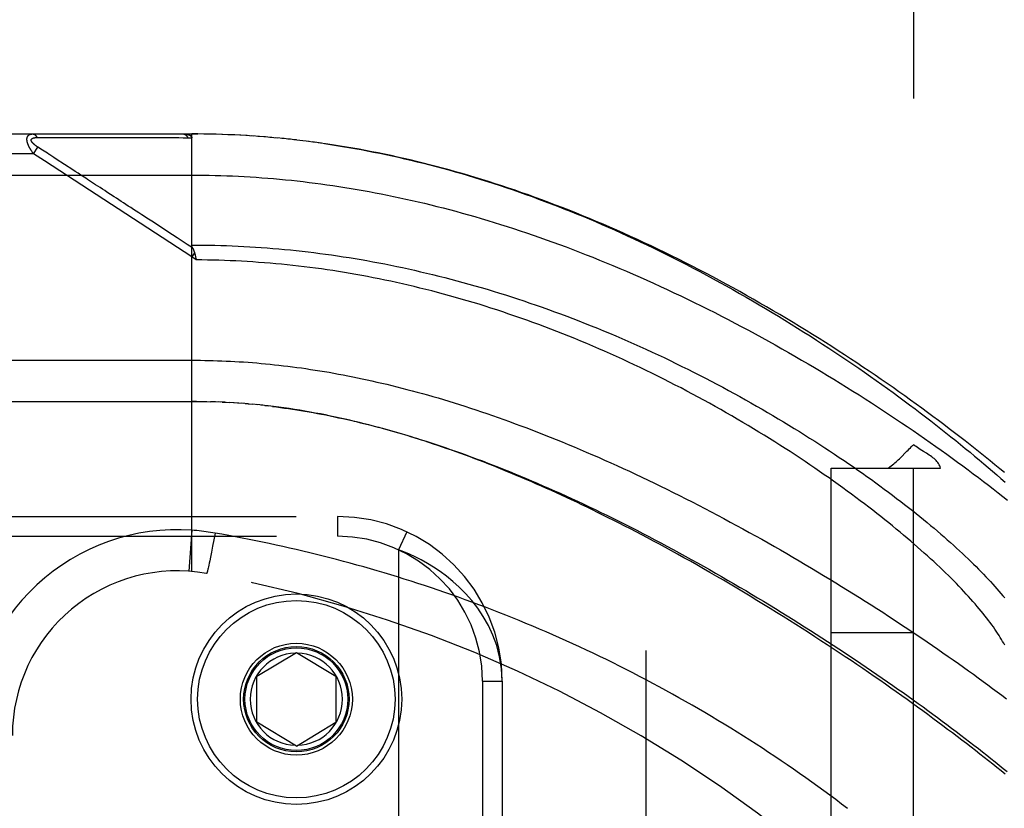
# Model space of a CAD drawing. Header units: inches. Extents: x 0 to 193, y 0 to 125.
# Tile 146 of 256: x 29.66 to 31.15, y 86.62 to 87.82. Entities that reach past the tile are written whole.
import ezdxf

# ---------------------------------------------------------------- set-up
doc = ezdxf.new("R2010")
doc.units = ezdxf.units.IN
doc.header["$LTSCALE"] = 10.635988
doc.header["$MEASUREMENT"] = 0
doc.linetypes.add('HIDDEN', pattern=[0.2, 0.1, -0.1])
for name, color, linetype in [('DEFAULT_2', 8, 'HIDDEN'), ('LEFTHAND_DOOR_ASSEMBLY', 7, 'CONTINUOUS'), ('SUBPANEL', 7, 'CONTINUOUS')]:
    doc.layers.add(name, color=color, linetype=linetype)

msp = doc.modelspace()

# ---------------------------------------------------------------- linework, layer by layer
at = {"layer": 'DEFAULT_2', "color": 8, "linetype": 'HIDDEN'}
msp.add_line((30.6084, 32.6137), (30.6084, 89.7177), dxfattribs=at)
at = {"layer": 'LEFTHAND_DOOR_ASSEMBLY', "color": 8, "linetype": 'HIDDEN'}
for p, q in [((29.0449, 87.6419), (29.9186, 87.6419)), ((29.6837, 87.6364), (29.6885, 87.6364)), ((29.6885, 87.6364), (29.6943, 87.6364)), ((29.6943, 87.6364), (29.7263, 87.6363)), ((29.7263, 87.6363), (29.7315, 87.6363)), ((29.7315, 87.6363), (29.7651, 87.6363)), ((29.7651, 87.6363), (29.7703, 87.6363)), ((29.7703, 87.6363), (29.7757, 87.6363)), ((29.9186, 86.9772), (29.9186, 87.6419)), ((29.9279, 87.6419), (29.9186, 87.6419)), ((29.9186, 87.6419), (29.9277, 87.6419)), ((29.9372, 87.6418), (29.9277, 87.6419)), ((29.9465, 87.6416), (29.9368, 87.6418)), ((29.9559, 87.6414), (29.9459, 87.6416)), ((29.9652, 87.6411), (29.955, 87.6414)), ((29.9745, 87.6408), (29.9641, 87.6412)), ((29.9839, 87.6404), (29.9732, 87.6408)), ((29.9932, 87.6399), (29.9823, 87.6404)), ((30.0026, 87.6394), (29.9914, 87.64)), ((30.0119, 87.6388), (30.0005, 87.6395)), ((30.0213, 87.6381), (30.0096, 87.6389)), ((30.0307, 87.6374), (30.0187, 87.6383)), ((30.0401, 87.6366), (30.0279, 87.6376)), ((30.0494, 87.6357), (30.037, 87.6368)), ((30.0589, 87.6348), (30.0462, 87.636)), ((30.0683, 87.6338), (30.0553, 87.6351)), ((30.0777, 87.6328), (30.0645, 87.6342)), ((30.0871, 87.6316), (30.0737, 87.6332)), ((30.0966, 87.6305), (30.0829, 87.6321)), ((30.1061, 87.6292), (30.0921, 87.631)), ((30.1156, 87.6279), (30.1014, 87.6298)), ((29.6783, 87.6119), (29.6849, 87.6219)), ((29.6922, 87.6172), (29.6849, 87.6219)), ((29.6946, 87.6156), (29.6922, 87.6172)), ((29.697, 87.6141), (29.6946, 87.6156)), ((29.6783, 87.6119), (29.0149, 87.6119)), ((29.695, 87.601), (29.6783, 87.6119)), ((29.7517, 87.564), (29.695, 87.601)), ((29.6994, 87.6125), (29.697, 87.6141)), ((29.7092, 87.6061), (29.7045, 87.6092)), ((29.7128, 87.6038), (29.7092, 87.6061)), ((29.738, 87.5874), (29.7128, 87.6038)), ((29.7418, 87.5849), (29.738, 87.5874)), ((29.0149, 87.5794), (29.9186, 87.5794)), ((29.9186, 87.4552), (29.7517, 87.564)), ((29.9227, 87.4615), (29.9186, 87.4552)), ((29.9255, 87.4506), (29.9186, 87.4552)), ((29.9239, 87.4574), (29.9242, 87.4562)), ((29.9242, 87.4562), (29.9245, 87.455)), ((29.9245, 87.455), (29.9248, 87.4537)), ((29.9257, 87.2356), (29.9186, 87.2357)), ((29.9257, 87.2356), (29.9359, 87.2355)), ((29.9329, 87.2355), (29.9417, 87.2354)), ((29.9401, 87.2354), (29.9474, 87.2352)), ((29.9545, 87.235), (29.9473, 87.2352)), ((29.9617, 87.2347), (29.9532, 87.235)), ((29.9688, 87.2344), (29.959, 87.2348)), ((29.9648, 87.2346), (29.9706, 87.2343)), ((29.9688, 87.2344), (29.9764, 87.2339)), ((29.9829, 87.2335), (29.9758, 87.234)), ((29.9899, 87.2331), (29.9822, 87.2336)), ((29.9969, 87.2325), (29.988, 87.2332)), ((30.0041, 87.2319), (29.9939, 87.2328)), ((29.9998, 87.2323), (30.0056, 87.2318)), ((30.0041, 87.2319), (30.0115, 87.2313)), ((30.0189, 87.2305), (30.0114, 87.2313)), ((30.0266, 87.2297), (30.0175, 87.2307)), ((30.0294, 87.2294), (30.0354, 87.2287)), ((29.0136, 87.0607), (30.1399, 87.0607)), ((30.1399, 87.0607), (30.1399, 87.0307)), ((29.9186, 87.0399), (29.9142, 86.9775)), ((29.9539, 87.0356), (29.9521, 87.0255)), ((30.245, 87.0375), (30.2324, 87.0103)), ((28.9836, 87.0307), (30.1399, 87.0307)), ((29.9521, 87.0255), (29.9502, 87.0157)), ((29.9484, 87.0064), (29.9469, 86.9988)), ((29.9502, 87.0157), (29.9484, 87.0064)), ((30.2324, 87.0103), (30.2324, 85.571)), ((29.9445, 86.9868), (29.9439, 86.9842)), ((29.9451, 86.9897), (29.9445, 86.9868)), ((29.9459, 86.9936), (29.9451, 86.9897)), ((29.9469, 86.9988), (29.9459, 86.9936)), ((29.9427, 86.9789), (29.9425, 86.9781)), ((29.9429, 86.9798), (29.9427, 86.9789)), ((29.9431, 86.9808), (29.9429, 86.9798)), ((29.9435, 86.9824), (29.9431, 86.9808)), ((29.9439, 86.9842), (29.9435, 86.9824)), ((30.0174, 86.8182), (30.0774, 86.8542)), ((30.0774, 86.8542), (30.1374, 86.8182)), ((30.0174, 86.7482), (30.0174, 86.8182)), ((30.1374, 86.8182), (30.1374, 86.7482)), ((30.3599, 86.8107), (30.3599, 85.7707)), ((30.3599, 86.8107), (30.3899, 86.8107)), ((30.3899, 86.8107), (30.3899, 85.7707)), ((30.0774, 86.7121), (30.0174, 86.7482)), ((30.0774, 86.7121), (30.1374, 86.7482))]:
    msp.add_line(p, q, dxfattribs=at)
for points in [[(29.6783, 87.6119), (29.6779, 87.6125), (29.6774, 87.6132), (29.6769, 87.6138), (29.6765, 87.6144), (29.6761, 87.615), (29.6757, 87.6156), (29.6753, 87.6161), (29.6749, 87.6167), (29.6746, 87.6172), (29.6743, 87.6178), (29.674, 87.6183), (29.6736, 87.6188), (29.6734, 87.6193), (29.6731, 87.6198), (29.6728, 87.6202), (29.6726, 87.6207), (29.6723, 87.6211), (29.6721, 87.6216), (29.6718, 87.622), (29.6716, 87.6225), (29.6714, 87.6229), (29.6712, 87.6233), (29.671, 87.6237), (29.6708, 87.6241), (29.6707, 87.6245), (29.6705, 87.6249), (29.6703, 87.6253), (29.6702, 87.6256), (29.67, 87.626), (29.6699, 87.6264), (29.6698, 87.6267), (29.6697, 87.6271), (29.6695, 87.6274), (29.6694, 87.6278), (29.6693, 87.6281), (29.6692, 87.6284), (29.6691, 87.6288), (29.669, 87.6291), (29.669, 87.6294), (29.6689, 87.6297), (29.6688, 87.6301), (29.6687, 87.6304), (29.6687, 87.6307), (29.6686, 87.631), (29.6686, 87.6313), (29.6685, 87.6316), (29.6685, 87.6319), (29.6685, 87.6321), (29.6684, 87.6324), (29.6684, 87.6327), (29.6684, 87.633), (29.6684, 87.6332), (29.6684, 87.6335), (29.6684, 87.6338), (29.6684, 87.634), (29.6684, 87.6343), (29.6684, 87.6345), (29.6684, 87.6348), (29.6685, 87.635), (29.6685, 87.6353), (29.6685, 87.6355), (29.6686, 87.6358), (29.6686, 87.636), (29.6687, 87.6362), (29.6687, 87.6364), (29.6688, 87.6367), (29.6689, 87.6369), (29.6689, 87.6371), (29.669, 87.6373), (29.6691, 87.6375), (29.6692, 87.6377), (29.6693, 87.6379), (29.6694, 87.6381), (29.6695, 87.6383), (29.6696, 87.6385), (29.6697, 87.6387), (29.6699, 87.6389), (29.67, 87.639), (29.6702, 87.6392), (29.6703, 87.6394), (29.6705, 87.6395), (29.6706, 87.6397), (29.6708, 87.6399), (29.671, 87.64), (29.6712, 87.6402), (29.6714, 87.6403), (29.6716, 87.6405), (29.6718, 87.6406), (29.672, 87.6407), (29.6723, 87.6409), (29.6725, 87.641), (29.6728, 87.6411), (29.6731, 87.6412), (29.6734, 87.6413), (29.6737, 87.6414), (29.674, 87.6415), (29.6743, 87.6416), (29.6747, 87.6417), (29.675, 87.6417), (29.6754, 87.6418), (29.6758, 87.6418), (29.6763, 87.6419), (29.6767, 87.6419), (29.6772, 87.6419)], [(29.6849, 87.6219), (29.6844, 87.6223), (29.684, 87.6226), (29.6835, 87.6229), (29.6831, 87.6232), (29.6827, 87.6235), (29.6823, 87.6238), (29.6819, 87.624), (29.6815, 87.6243), (29.6812, 87.6246), (29.6808, 87.6248), (29.6805, 87.6251), (29.6802, 87.6253), (29.6799, 87.6256), (29.6796, 87.6258), (29.6794, 87.626), (29.6791, 87.6263), (29.6789, 87.6265), (29.6786, 87.6267), (29.6784, 87.6269), (29.6782, 87.6271), (29.678, 87.6273), (29.6778, 87.6275), (29.6776, 87.6277), (29.6774, 87.6279), (29.6772, 87.6281), (29.6771, 87.6283), (29.6769, 87.6285), (29.6767, 87.6287), (29.6766, 87.6289), (29.6765, 87.629), (29.6763, 87.6292), (29.6762, 87.6294), (29.6761, 87.6296), (29.676, 87.6297), (29.6759, 87.6299), (29.6758, 87.6301), (29.6757, 87.6302), (29.6756, 87.6304), (29.6755, 87.6305), (29.6754, 87.6307), (29.6753, 87.6308), (29.6753, 87.631), (29.6752, 87.6311), (29.6752, 87.6313), (29.6751, 87.6314), (29.6751, 87.6316), (29.675, 87.6317), (29.675, 87.6318), (29.675, 87.632), (29.675, 87.6321), (29.6749, 87.6322), (29.6749, 87.6324), (29.6749, 87.6325), (29.6749, 87.6326), (29.6749, 87.6327), (29.6749, 87.6329), (29.675, 87.633), (29.675, 87.6331), (29.675, 87.6332), (29.675, 87.6333), (29.6751, 87.6335), (29.6751, 87.6336), (29.6752, 87.6337), (29.6752, 87.6338), (29.6753, 87.6339), (29.6753, 87.634), (29.6754, 87.6341), (29.6755, 87.6342), (29.6756, 87.6343), (29.6757, 87.6344), (29.6757, 87.6345), (29.6758, 87.6346), (29.676, 87.6347), (29.6761, 87.6348), (29.6762, 87.6349), (29.6763, 87.6349), (29.6764, 87.635), (29.6766, 87.6351), (29.6767, 87.6352), (29.6769, 87.6353), (29.677, 87.6354), (29.6772, 87.6354), (29.6774, 87.6355), (29.6775, 87.6356), (29.6777, 87.6357), (29.6779, 87.6357), (29.6781, 87.6358), (29.6784, 87.6359), (29.6786, 87.6359), (29.6788, 87.636), (29.6791, 87.636), (29.6794, 87.6361), (29.6796, 87.6361), (29.6799, 87.6362), (29.6802, 87.6362), (29.6806, 87.6363), (29.6809, 87.6363), (29.6812, 87.6363), (29.6816, 87.6364), (29.682, 87.6364), (29.6824, 87.6364), (29.6828, 87.6364), (29.6833, 87.6364), (29.6837, 87.6364)], [(29.6772, 87.6419), (29.6774, 87.6419), (29.6776, 87.6419), (29.6778, 87.6419), (29.678, 87.6418), (29.6783, 87.6418), (29.6785, 87.6417), (29.6787, 87.6417), (29.6789, 87.6416), (29.6791, 87.6415), (29.6793, 87.6414), (29.6796, 87.6413), (29.6798, 87.6412), (29.68, 87.6411), (29.6802, 87.6409), (29.6804, 87.6408), (29.6806, 87.6406), (29.6808, 87.6405), (29.681, 87.6403), (29.6812, 87.6401), (29.6814, 87.6399), (29.6816, 87.6397), (29.6818, 87.6395), (29.6819, 87.6393), (29.6821, 87.6391), (29.6823, 87.6389), (29.6825, 87.6386), (29.6827, 87.6384), (29.6828, 87.6381), (29.683, 87.6379), (29.6831, 87.6376), (29.6833, 87.6373), (29.6834, 87.637), (29.6836, 87.6367), (29.6837, 87.6364)], [(29.7757, 87.6363), (29.7786, 87.6363), (29.7816, 87.6363), (29.7847, 87.6363), (29.7881, 87.6363), (29.7916, 87.6363), (29.799, 87.6363)], [(29.799, 87.6363), (29.8029, 87.6363), (29.8068, 87.6363), (29.8106, 87.6363), (29.8144, 87.6363), (29.8182, 87.6363), (29.822, 87.6363), (29.8258, 87.6363), (29.8296, 87.6363), (29.8335, 87.6363), (29.8376, 87.6363), (29.8417, 87.6363), (29.87, 87.6363)], [(29.87, 87.6363), (29.8753, 87.6363), (29.8809, 87.6363), (29.8867, 87.6363), (29.8927, 87.6363), (29.899, 87.6363), (29.9056, 87.6362), (29.9125, 87.6362)], [(29.9059, 87.6419), (29.9064, 87.6419), (29.907, 87.6419), (29.9076, 87.6419), (29.9081, 87.6418), (29.9086, 87.6418), (29.9091, 87.6417), (29.9096, 87.6417), (29.9101, 87.6416), (29.9105, 87.6416), (29.911, 87.6415), (29.9114, 87.6414), (29.9118, 87.6414), (29.9122, 87.6413), (29.9125, 87.6412), (29.9129, 87.6411), (29.9132, 87.641), (29.9135, 87.6409), (29.9138, 87.6408), (29.9141, 87.6407), (29.9144, 87.6406), (29.9146, 87.6405), (29.9149, 87.6404), (29.9151, 87.6403), (29.9154, 87.6402), (29.9156, 87.6401), (29.9158, 87.64), (29.916, 87.6399), (29.9162, 87.6398), (29.9164, 87.6397), (29.9165, 87.6395), (29.9167, 87.6394), (29.9169, 87.6393), (29.917, 87.6392), (29.9171, 87.6391), (29.9173, 87.639), (29.9174, 87.6388), (29.9175, 87.6387), (29.9176, 87.6386), (29.9177, 87.6385), (29.9178, 87.6383), (29.9179, 87.6382), (29.918, 87.6381), (29.9181, 87.638), (29.9182, 87.6378), (29.9182, 87.6377), (29.9183, 87.6376), (29.9184, 87.6374), (29.9184, 87.6373), (29.9185, 87.6371), (29.9185, 87.637), (29.9185, 87.6368), (29.9186, 87.6367), (29.9186, 87.6365), (29.9186, 87.6364), (29.9186, 87.6362), (29.9186, 87.6361)], [(29.9059, 87.6419), (29.9061, 87.6419), (29.9063, 87.6419), (29.9065, 87.6419), (29.9067, 87.6418), (29.907, 87.6418), (29.9072, 87.6417), (29.9074, 87.6416), (29.9076, 87.6416), (29.9079, 87.6415), (29.9081, 87.6414), (29.9083, 87.6413), (29.9085, 87.6412), (29.9087, 87.641), (29.9089, 87.6409), (29.9091, 87.6407), (29.9093, 87.6406), (29.9095, 87.6404), (29.9097, 87.6402), (29.9099, 87.6401), (29.9101, 87.6399), (29.9103, 87.6397), (29.9105, 87.6394), (29.9107, 87.6392), (29.9109, 87.639), (29.9111, 87.6387), (29.9112, 87.6385), (29.9114, 87.6382), (29.9116, 87.638), (29.9117, 87.6377), (29.9119, 87.6374), (29.9121, 87.6371), (29.9122, 87.6369), (29.9124, 87.6366), (29.9125, 87.6362)], [(29.9125, 87.6362), (29.9135, 87.6362), (29.9145, 87.6362), (29.9155, 87.6362), (29.9165, 87.6362), (29.9176, 87.6361), (29.9186, 87.6361)], [(31.1524, 87.1274), (31.1452, 87.1333), (31.138, 87.1393), (31.1306, 87.1453), (31.1232, 87.1513), (31.1157, 87.1574), (31.1081, 87.1634), (31.1004, 87.1695), (31.0926, 87.1756), (31.0847, 87.1818), (31.0767, 87.1879), (31.0686, 87.1941), (31.0605, 87.2003), (31.0522, 87.2065), (31.0439, 87.2127), (31.0355, 87.2189), (31.027, 87.2252), (31.0184, 87.2314), (31.0098, 87.2377), (31.001, 87.2439), (30.9922, 87.2502), (30.9833, 87.2565), (30.9743, 87.2627), (30.9653, 87.269), (30.9561, 87.2753), (30.9469, 87.2815), (30.9376, 87.2878), (30.9283, 87.294), (30.9189, 87.3003), (30.9094, 87.3065), (30.8999, 87.3127), (30.8903, 87.3189), (30.8806, 87.325), (30.8709, 87.3312), (30.8611, 87.3373), (30.8513, 87.3434), (30.8414, 87.3494), (30.8315, 87.3555), (30.8215, 87.3615), (30.8115, 87.3675), (30.8015, 87.3734), (30.7914, 87.3793), (30.7812, 87.3851), (30.7711, 87.3909), (30.7609, 87.3967), (30.7506, 87.4024), (30.7404, 87.4081), (30.7301, 87.4137), (30.7198, 87.4193), (30.7095, 87.4248), (30.6991, 87.4303), (30.6888, 87.4357), (30.6784, 87.441), (30.668, 87.4463), (30.6576, 87.4515), (30.6472, 87.4567), (30.6368, 87.4618), (30.6264, 87.4668), (30.6159, 87.4718), (30.6055, 87.4767), (30.5951, 87.4815), (30.5847, 87.4863), (30.5743, 87.491), (30.5639, 87.4956), (30.5535, 87.5002), (30.5431, 87.5047), (30.5327, 87.5091), (30.5224, 87.5134), (30.512, 87.5177), (30.5017, 87.5219), (30.4914, 87.526), (30.4811, 87.5301), (30.4708, 87.534), (30.4605, 87.5379), (30.4503, 87.5417), (30.4401, 87.5455), (30.4299, 87.5492), (30.4197, 87.5527), (30.4095, 87.5563), (30.3994, 87.5597), (30.3893, 87.5631), (30.3792, 87.5664), (30.3692, 87.5696), (30.3591, 87.5727), (30.3491, 87.5758), (30.3391, 87.5788), (30.3291, 87.5817), (30.3192, 87.5846), (30.3093, 87.5873), (30.2994, 87.59), (30.2895, 87.5927), (30.2797, 87.5952), (30.2698, 87.5977), (30.26, 87.6001), (30.2503, 87.6024), (30.2405, 87.6047), (30.2308, 87.6069), (30.2211, 87.609), (30.2114, 87.6111), (30.2017, 87.6131), (30.192, 87.615), (30.1824, 87.6169), (30.1728, 87.6186), (30.1632, 87.6204), (30.1537, 87.622), (30.1441, 87.6236), (30.1346, 87.6251), (30.1251, 87.6265), (30.1106, 87.6286)], [(30.1199, 87.6273), (30.1291, 87.6259), (30.1384, 87.6245), (30.1477, 87.623), (30.1571, 87.6214), (30.1664, 87.6198), (30.1758, 87.6181), (30.1851, 87.6163), (30.1945, 87.6145), (30.204, 87.6126), (30.2134, 87.6106), (30.2229, 87.6086), (30.2323, 87.6065), (30.2418, 87.6043), (30.2514, 87.6021), (30.2609, 87.5998), (30.2705, 87.5974), (30.2801, 87.595), (30.2897, 87.5925), (30.2994, 87.5899), (30.309, 87.5872), (30.3187, 87.5845), (30.3284, 87.5817), (30.3382, 87.5788), (30.3479, 87.5759), (30.3577, 87.5729), (30.3675, 87.5698), (30.3773, 87.5667), (30.387, 87.5635), (30.3968, 87.5602), (30.4065, 87.5569), (30.4162, 87.5535), (30.4258, 87.5501), (30.4355, 87.5467), (30.4451, 87.5431), (30.4547, 87.5395), (30.4643, 87.5359), (30.4739, 87.5322), (30.4835, 87.5284), (30.493, 87.5246), (30.5026, 87.5207), (30.5123, 87.5168), (30.5219, 87.5128), (30.5315, 87.5087), (30.5411, 87.5045), (30.5507, 87.5003), (30.5604, 87.4961), (30.5701, 87.4917), (30.5798, 87.4873), (30.5896, 87.4828), (30.5994, 87.4782), (30.6093, 87.4735), (30.6192, 87.4687), (30.6292, 87.4638), (30.6393, 87.4589), (30.6493, 87.4538), (30.6594, 87.4487), (30.6696, 87.4435), (30.6797, 87.4382), (30.6898, 87.4329), (30.7, 87.4275), (30.7101, 87.422), (30.7201, 87.4165), (30.7302, 87.411), (30.7402, 87.4054), (30.7502, 87.3997), (30.7602, 87.394), (30.7701, 87.3883), (30.78, 87.3825), (30.7899, 87.3767), (30.7997, 87.3708), (30.8094, 87.3649), (30.8192, 87.359), (30.8288, 87.353), (30.8385, 87.347), (30.848, 87.341), (30.8575, 87.335), (30.867, 87.3289), (30.8764, 87.3228), (30.8857, 87.3167), (30.895, 87.3106), (30.9042, 87.3044), (30.9133, 87.2983), (30.9223, 87.2921), (30.9313, 87.2859), (30.9402, 87.2798), (30.9491, 87.2736), (30.9578, 87.2674), (30.9665, 87.2613), (30.9751, 87.2551), (30.9836, 87.2489), (30.992, 87.2428), (31.0003, 87.2366), (31.0085, 87.2305), (31.0167, 87.2244), (31.0247, 87.2183), (31.0327, 87.2122), (31.0406, 87.2061), (31.0484, 87.2), (31.0561, 87.194), (31.0636, 87.188), (31.0711, 87.182), (31.0785, 87.1761), (31.0858, 87.1702), (31.093, 87.1643), (31.1002, 87.1584), (31.1072, 87.1526), (31.1141, 87.1468), (31.1209, 87.141), (31.1276, 87.1353), (31.1342, 87.1296), (31.1407, 87.1239), (31.1471, 87.1183), (31.1534, 87.1127)], [(29.7045, 87.6092), (29.7032, 87.6101), (29.7019, 87.6109), (29.6994, 87.6125)], [(29.7899, 87.5536), (29.7864, 87.5559), (29.7829, 87.5581), (29.7794, 87.5604), (29.776, 87.5626), (29.7727, 87.5647), (29.7695, 87.5668), (29.7664, 87.5689), (29.7633, 87.5709), (29.7604, 87.5728), (29.7576, 87.5746), (29.755, 87.5763), (29.7525, 87.5779), (29.7502, 87.5794), (29.748, 87.5809), (29.7459, 87.5823), (29.7418, 87.5849)], [(29.9186, 87.5794), (29.9275, 87.5794), (29.9363, 87.5793), (29.9452, 87.5792), (29.954, 87.579), (29.9629, 87.5787), (29.9718, 87.5784), (29.9806, 87.5781), (29.9895, 87.5777), (29.9984, 87.5772), (30.0073, 87.5767), (30.0162, 87.5761), (30.0251, 87.5755), (30.034, 87.5748), (30.0429, 87.5741), (30.0519, 87.5733), (30.0608, 87.5724), (30.0698, 87.5715), (30.0788, 87.5705), (30.0878, 87.5695), (30.0968, 87.5684), (30.1058, 87.5673), (30.1148, 87.5661), (30.1239, 87.5648), (30.133, 87.5635), (30.1421, 87.5622), (30.1512, 87.5607), (30.1604, 87.5592), (30.1695, 87.5577), (30.1787, 87.5561), (30.1879, 87.5544), (30.1972, 87.5527), (30.2064, 87.5509), (30.2157, 87.549), (30.225, 87.5471), (30.2343, 87.5451), (30.2437, 87.5431), (30.2531, 87.541), (30.2625, 87.5388), (30.272, 87.5366), (30.2814, 87.5343), (30.2909, 87.5319), (30.3005, 87.5295), (30.31, 87.527), (30.3196, 87.5244), (30.3292, 87.5218), (30.3389, 87.5191), (30.3485, 87.5163), (30.3582, 87.5135), (30.368, 87.5106), (30.3777, 87.5076), (30.3875, 87.5045), (30.3973, 87.5014), (30.4072, 87.4982), (30.4171, 87.495), (30.427, 87.4917), (30.4369, 87.4883), (30.4469, 87.4848), (30.4569, 87.4813), (30.4669, 87.4777), (30.4769, 87.474), (30.487, 87.4702), (30.4971, 87.4664), (30.5072, 87.4625), (30.5174, 87.4585), (30.5275, 87.4545), (30.5377, 87.4504), (30.5479, 87.4462), (30.5581, 87.442), (30.5684, 87.4377), (30.5786, 87.4333), (30.5889, 87.4289), (30.5992, 87.4243), (30.6095, 87.4198), (30.6198, 87.4151), (30.6301, 87.4104), (30.6404, 87.4056), (30.6507, 87.4008), (30.661, 87.3959), (30.6713, 87.3909), (30.6816, 87.3859), (30.6919, 87.3808), (30.7022, 87.3757), (30.7125, 87.3705), (30.7228, 87.3652), (30.7331, 87.3599), (30.7433, 87.3545), (30.7536, 87.3491), (30.7638, 87.3437), (30.774, 87.3382), (30.7841, 87.3326), (30.7943, 87.327), (30.8044, 87.3214), (30.8144, 87.3157), (30.8245, 87.31), (30.8344, 87.3043), (30.8444, 87.2985), (30.8543, 87.2927), (30.8642, 87.2869), (30.874, 87.281), (30.8837, 87.2751), (30.8934, 87.2692), (30.9031, 87.2633), (30.9127, 87.2573), (30.9222, 87.2513), (30.9317, 87.2454), (30.9411, 87.2394), (30.9504, 87.2334), (30.9597, 87.2274), (30.9689, 87.2213), (30.978, 87.2153), (30.987, 87.2093), (30.996, 87.2033), (31.0049, 87.1973), (31.0137, 87.1912), (31.0224, 87.1852), (31.0311, 87.1792), (31.0397, 87.1732), (31.0482, 87.1672), (31.0565, 87.1613), (31.0649, 87.1553), (31.0731, 87.1494), (31.0812, 87.1434), (31.0892, 87.1375), (31.0972, 87.1316), (31.105, 87.1258), (31.1128, 87.1199), (31.1205, 87.1141), (31.128, 87.1083), (31.1355, 87.1026), (31.1429, 87.0968), (31.1502, 87.0911), (31.1573, 87.0854)], [(29.8429, 87.519), (29.8384, 87.522), (29.8341, 87.5248), (29.83, 87.5274), (29.8261, 87.53), (29.8223, 87.5324), (29.8187, 87.5348), (29.8151, 87.5372), (29.8115, 87.5395), (29.8079, 87.5418), (29.8043, 87.5442), (29.8007, 87.5465), (29.7899, 87.5536)], [(29.8695, 87.5017), (29.858, 87.5092), (29.8527, 87.5126), (29.8429, 87.519)], [(29.8963, 87.4842), (29.8823, 87.4934), (29.8695, 87.5017)], [(29.9199, 87.4689), (29.9117, 87.4742), (29.9038, 87.4793), (29.8963, 87.4842)], [(29.9197, 87.4691), (29.9196, 87.4693), (29.9195, 87.4696), (29.9194, 87.4698), (29.9193, 87.47), (29.9192, 87.4702), (29.9192, 87.4704), (29.9191, 87.4707), (29.919, 87.4709), (29.9189, 87.4711), (29.9189, 87.4713), (29.9188, 87.4715), (29.9188, 87.4718), (29.9187, 87.472), (29.9187, 87.4722), (29.9187, 87.4724), (29.9186, 87.4726), (29.9186, 87.4728), (29.9186, 87.473), (29.9186, 87.4732)], [(29.9186, 87.4732), (29.9274, 87.4732), (29.9362, 87.4731), (29.945, 87.473), (29.9538, 87.4728), (29.9626, 87.4726), (29.9714, 87.4723), (29.9802, 87.472), (29.989, 87.4716), (29.9978, 87.4711), (30.0066, 87.4706), (30.0154, 87.4701), (30.0242, 87.4695), (30.0331, 87.4688), (30.0419, 87.4681), (30.0508, 87.4674), (30.0596, 87.4665), (30.0685, 87.4657), (30.0773, 87.4648), (30.0862, 87.4638), (30.0951, 87.4628), (30.104, 87.4617), (30.1129, 87.4605), (30.1218, 87.4593), (30.1308, 87.4581), (30.1397, 87.4568), (30.1486, 87.4554), (30.1576, 87.454), (30.1666, 87.4526), (30.1756, 87.451), (30.1846, 87.4495), (30.1936, 87.4478), (30.2026, 87.4461), (30.2116, 87.4444), (30.2207, 87.4426), (30.2297, 87.4407), (30.2388, 87.4388), (30.2479, 87.4368), (30.257, 87.4348), (30.2661, 87.4327), (30.2752, 87.4306), (30.2843, 87.4284), (30.2935, 87.4261), (30.3026, 87.4238), (30.3118, 87.4214), (30.321, 87.419), (30.3302, 87.4165), (30.3394, 87.4139), (30.3486, 87.4113), (30.3579, 87.4086), (30.3671, 87.4059), (30.3763, 87.4031), (30.3856, 87.4002), (30.3949, 87.3973), (30.4042, 87.3944), (30.4134, 87.3913), (30.4227, 87.3882), (30.432, 87.3851), (30.4413, 87.3819), (30.4506, 87.3786), (30.46, 87.3753), (30.4693, 87.3719), (30.4786, 87.3685), (30.4879, 87.365), (30.4972, 87.3615), (30.5065, 87.3579), (30.5158, 87.3542), (30.5251, 87.3505), (30.5344, 87.3467), (30.5437, 87.3429), (30.553, 87.3391), (30.5622, 87.3351), (30.5715, 87.3312), (30.5807, 87.3272), (30.5899, 87.3231), (30.5991, 87.319), (30.6082, 87.3148), (30.6174, 87.3106), (30.6265, 87.3064), (30.6356, 87.3021), (30.6447, 87.2977), (30.6537, 87.2934), (30.6627, 87.2889), (30.6717, 87.2845), (30.6806, 87.28), (30.6895, 87.2755), (30.6984, 87.2709), (30.7072, 87.2663), (30.716, 87.2617), (30.7247, 87.2571), (30.7334, 87.2524), (30.742, 87.2477), (30.7506, 87.243), (30.7591, 87.2382), (30.7676, 87.2334), (30.776, 87.2286), (30.7844, 87.2238), (30.7927, 87.219), (30.8009, 87.2142), (30.8091, 87.2093), (30.8172, 87.2044), (30.8253, 87.1996), (30.8332, 87.1947), (30.8411, 87.1898), (30.849, 87.1849), (30.8567, 87.18), (30.8644, 87.1751), (30.872, 87.1702), (30.8796, 87.1653), (30.887, 87.1604), (30.8944, 87.1555), (30.9017, 87.1506), (30.9089, 87.1458), (30.916, 87.1409), (30.9231, 87.136), (30.93, 87.1312), (30.9369, 87.1264), (30.9437, 87.1216), (30.9504, 87.1168), (30.957, 87.112), (30.9635, 87.1072), (30.97, 87.1024), (30.9763, 87.0977), (30.9826, 87.093), (30.9888, 87.0883), (30.9949, 87.0837), (31.0008, 87.079), (31.0067, 87.0744), (31.0126, 87.0698), (31.0183, 87.0653), (31.0239, 87.0607), (31.0294, 87.0562), (31.0349, 87.0517), (31.0402, 87.0473), (31.0455, 87.0429), (31.0507, 87.0385), (31.0557, 87.0341), (31.0607, 87.0298), (31.0656, 87.0255), (31.0704, 87.0213), (31.0751, 87.0171), (31.0797, 87.0129), (31.0842, 87.0087), (31.0887, 87.0046), (31.093, 87.0005), (31.0972, 86.9965), (31.1014, 86.9925), (31.1054, 86.9885), (31.1094, 86.9846), (31.1133, 86.9807), (31.1171, 86.9769), (31.1208, 86.973), (31.1244, 86.9693), (31.1279, 86.9655), (31.1313, 86.9618), (31.1347, 86.9582), (31.1379, 86.9546), (31.1411, 86.951), (31.1441, 86.9474), (31.1471, 86.9439), (31.15, 86.9405), (31.1528, 86.9371)], [(29.9197, 87.4691), (29.9201, 87.4684), (29.9203, 87.4679), (29.9206, 87.4674), (29.9208, 87.4669), (29.921, 87.4664), (29.9212, 87.4659), (29.9214, 87.4654), (29.9216, 87.4648), (29.9218, 87.4643), (29.922, 87.4637), (29.9222, 87.4632), (29.9224, 87.4626), (29.9226, 87.4621), (29.9227, 87.4615)], [(29.9227, 87.4615), (29.9229, 87.4609), (29.9231, 87.4604), (29.9233, 87.4598), (29.9234, 87.4592), (29.9236, 87.4586), (29.9237, 87.458), (29.9239, 87.4574)], [(29.9248, 87.4537), (29.9254, 87.4512), (29.9255, 87.4506)], [(31.153, 86.8652), (31.1514, 86.8681), (31.1497, 86.8711), (31.1479, 86.8741), (31.1461, 86.8771), (31.1442, 86.8802), (31.1421, 86.8833), (31.14, 86.8865), (31.1378, 86.8897), (31.1356, 86.893), (31.1332, 86.8963), (31.1308, 86.8996), (31.1282, 86.903), (31.1256, 86.9064), (31.1229, 86.9099), (31.1201, 86.9134), (31.1172, 86.917), (31.1142, 86.9206), (31.1111, 86.9242), (31.108, 86.9279), (31.1047, 86.9316), (31.1014, 86.9353), (31.098, 86.9392), (31.0944, 86.943), (31.0908, 86.9469), (31.0871, 86.9508), (31.0833, 86.9548), (31.0795, 86.9588), (31.0755, 86.9628), (31.0714, 86.9669), (31.0673, 86.971), (31.063, 86.9752), (31.0587, 86.9794), (31.0543, 86.9836), (31.0497, 86.9879), (31.0451, 86.9922), (31.0404, 86.9965), (31.0356, 87.0009), (31.0307, 87.0053), (31.0257, 87.0097), (31.0206, 87.0142), (31.0155, 87.0187), (31.0102, 87.0233), (31.0049, 87.0278), (30.9994, 87.0324), (30.9939, 87.0371), (30.9882, 87.0417), (30.9825, 87.0464), (30.9767, 87.0511), (30.9708, 87.0559), (30.9648, 87.0606), (30.9587, 87.0654), (30.9526, 87.0702), (30.9463, 87.0751), (30.9399, 87.0799), (30.9335, 87.0848), (30.927, 87.0897), (30.9204, 87.0946), (30.9137, 87.0995), (30.9069, 87.1045), (30.9, 87.1094), (30.8931, 87.1144), (30.8861, 87.1193), (30.8789, 87.1243), (30.8718, 87.1293), (30.8645, 87.1343), (30.8571, 87.1393), (30.8497, 87.1443), (30.8422, 87.1493), (30.8346, 87.1543), (30.827, 87.1593), (30.8193, 87.1642), (30.8115, 87.1692), (30.8037, 87.1742), (30.7957, 87.1792), (30.7878, 87.1841), (30.7797, 87.1891), (30.7716, 87.194), (30.7634, 87.1989), (30.7552, 87.2038), (30.7469, 87.2087), (30.7386, 87.2135), (30.7302, 87.2184), (30.7218, 87.2232), (30.7133, 87.2279), (30.7048, 87.2327), (30.6962, 87.2374), (30.6876, 87.2421), (30.6789, 87.2468), (30.6702, 87.2514), (30.6615, 87.256), (30.6527, 87.2605), (30.6439, 87.265), (30.6351, 87.2695), (30.6262, 87.2739), (30.6173, 87.2783), (30.6084, 87.2827), (30.5995, 87.287), (30.5905, 87.2912), (30.5815, 87.2954), (30.5725, 87.2996), (30.5635, 87.3037), (30.5545, 87.3078), (30.5454, 87.3118), (30.5364, 87.3157), (30.5273, 87.3196), (30.5182, 87.3235), (30.5092, 87.3273), (30.5001, 87.331), (30.491, 87.3347), (30.4819, 87.3383), (30.4728, 87.3419), (30.4637, 87.3454), (30.4546, 87.3489), (30.4455, 87.3523), (30.4364, 87.3556), (30.4273, 87.3589), (30.4182, 87.3621), (30.4092, 87.3653), (30.4001, 87.3684), (30.391, 87.3715), (30.382, 87.3745), (30.3729, 87.3774), (30.3639, 87.3803), (30.3548, 87.3831), (30.3458, 87.3858), (30.3368, 87.3885), (30.3278, 87.3911), (30.3188, 87.3937), (30.3098, 87.3962), (30.3009, 87.3987), (30.2919, 87.4011), (30.283, 87.4034), (30.2741, 87.4057), (30.2651, 87.4079), (30.2562, 87.4101), (30.2473, 87.4122), (30.2385, 87.4142), (30.2296, 87.4162), (30.2207, 87.4181), (30.2119, 87.42), (30.2031, 87.4218), (30.1942, 87.4236), (30.1854, 87.4253), (30.1766, 87.4269), (30.1679, 87.4285), (30.1591, 87.43), (30.1503, 87.4315), (30.1416, 87.4329), (30.1329, 87.4343), (30.1241, 87.4356), (30.1154, 87.4368), (30.1067, 87.438), (30.098, 87.4391), (30.0893, 87.4402), (30.0807, 87.4412), (30.072, 87.4422), (30.0633, 87.4431), (30.0547, 87.444), (30.046, 87.4448), (30.0374, 87.4456), (30.0288, 87.4463), (30.0201, 87.4469), (30.0115, 87.4475), (30.0029, 87.4481), (29.9943, 87.4486), (29.9857, 87.449), (29.9771, 87.4494), (29.9685, 87.4497), (29.9599, 87.45), (29.9513, 87.4502), (29.9427, 87.4504), (29.9341, 87.4505), (29.9255, 87.4506)], [(29.0149, 87.2982), (29.9252, 87.2981), (29.9317, 87.2981), (29.9382, 87.298), (29.9448, 87.2979), (29.9513, 87.2977), (29.9579, 87.2975), (29.9645, 87.2972), (29.971, 87.297), (29.9776, 87.2967), (29.9842, 87.2963), (29.9908, 87.2959), (29.9974, 87.2955), (30.004, 87.295), (30.0107, 87.2945), (30.0173, 87.294), (30.024, 87.2934), (30.0307, 87.2928), (30.0374, 87.2921), (30.0442, 87.2914), (30.0509, 87.2907), (30.0577, 87.2899), (30.0645, 87.2891), (30.0713, 87.2882), (30.0782, 87.2873), (30.0851, 87.2864), (30.092, 87.2854), (30.0989, 87.2843), (30.1059, 87.2833), (30.1129, 87.2821), (30.1199, 87.281), (30.127, 87.2798), (30.1341, 87.2785), (30.1412, 87.2772), (30.1484, 87.2759), (30.1556, 87.2745), (30.1629, 87.273), (30.1701, 87.2716), (30.1775, 87.27), (30.1848, 87.2684), (30.1922, 87.2668), (30.1997, 87.2651), (30.2072, 87.2634), (30.2147, 87.2616), (30.2223, 87.2598), (30.2299, 87.2579), (30.2376, 87.2559), (30.2453, 87.2539), (30.253, 87.2519), (30.2608, 87.2498), (30.2687, 87.2476), (30.2766, 87.2454), (30.2845, 87.2431), (30.2925, 87.2408), (30.3006, 87.2384), (30.3087, 87.2359), (30.3168, 87.2334), (30.325, 87.2309), (30.3333, 87.2282), (30.3416, 87.2255), (30.3499, 87.2228), (30.3583, 87.22), (30.3667, 87.2171), (30.3752, 87.2142), (30.3838, 87.2112), (30.3924, 87.2081), (30.401, 87.205), (30.4097, 87.2018), (30.4184, 87.1986), (30.4272, 87.1953), (30.436, 87.1919), (30.4449, 87.1885), (30.4538, 87.185), (30.4628, 87.1814), (30.4718, 87.1778), (30.4809, 87.1741), (30.49, 87.1704), (30.4991, 87.1666), (30.5083, 87.1627), (30.5175, 87.1587), (30.5268, 87.1547), (30.5361, 87.1507), (30.5454, 87.1465), (30.5547, 87.1424), (30.5641, 87.1381), (30.5735, 87.1338), (30.583, 87.1295), (30.5924, 87.125), (30.6019, 87.1206), (30.6114, 87.116), (30.621, 87.1114), (30.6305, 87.1068), (30.6401, 87.1021), (30.6497, 87.0973), (30.6593, 87.0925), (30.6689, 87.0877), (30.6785, 87.0828), (30.6881, 87.0778), (30.6977, 87.0728), (30.7074, 87.0678), (30.717, 87.0627), (30.7266, 87.0576), (30.7362, 87.0524), (30.7458, 87.0472), (30.7554, 87.042), (30.765, 87.0367), (30.7745, 87.0314), (30.7841, 87.0261), (30.7936, 87.0207), (30.8031, 87.0153), (30.8125, 87.0099), (30.822, 87.0045), (30.8314, 86.999), (30.8408, 86.9935), (30.8501, 86.988), (30.8594, 86.9825), (30.8687, 86.9769), (30.8779, 86.9713), (30.8871, 86.9658), (30.8963, 86.9602), (30.9053, 86.9546), (30.9144, 86.949), (30.9234, 86.9433), (30.9323, 86.9377), (30.9412, 86.9321), (30.9501, 86.9265), (30.9588, 86.9208), (30.9676, 86.9152), (30.9762, 86.9096), (30.9848, 86.904), (30.9933, 86.8984), (31.0018, 86.8928), (31.0102, 86.8872), (31.0185, 86.8816), (31.0268, 86.876), (31.035, 86.8704), (31.0431, 86.8649), (31.0511, 86.8593), (31.0591, 86.8538), (31.067, 86.8483), (31.0748, 86.8428), (31.0825, 86.8374), (31.0902, 86.8319), (31.0978, 86.8265), (31.1053, 86.8211), (31.1127, 86.8157), (31.1201, 86.8103), (31.1273, 86.805), (31.1345, 86.7997), (31.1416, 86.7944), (31.1486, 86.7892), (31.1555, 86.784)], [(29.0449, 87.2357), (29.9244, 87.2356), (29.9301, 87.2356)], [(30.0425, 87.2278), (30.0346, 87.2288), (30.0234, 87.2301)], [(30.0414, 87.228), (30.0474, 87.2272), (30.0535, 87.2264), (30.0595, 87.2256), (30.0657, 87.2247), (30.0718, 87.2238), (30.078, 87.2228), (30.0842, 87.2218), (30.0904, 87.2208), (30.0967, 87.2197), (30.103, 87.2186), (30.1093, 87.2174), (30.1157, 87.2162), (30.1221, 87.215), (30.1286, 87.2137), (30.1351, 87.2123), (30.1416, 87.2109), (30.1482, 87.2095), (30.1548, 87.208), (30.1615, 87.2065), (30.1682, 87.2049), (30.1749, 87.2033), (30.1817, 87.2016), (30.1886, 87.1999), (30.1955, 87.1981), (30.2024, 87.1963), (30.2094, 87.1944), (30.2164, 87.1925), (30.2235, 87.1905), (30.2306, 87.1884), (30.2378, 87.1864), (30.2451, 87.1842), (30.2524, 87.182), (30.2597, 87.1797), (30.2671, 87.1774), (30.2745, 87.1751), (30.282, 87.1726), (30.2896, 87.1701), (30.2972, 87.1676), (30.3049, 87.165), (30.3126, 87.1623), (30.3203, 87.1596), (30.3282, 87.1568), (30.336, 87.154), (30.344, 87.1511), (30.352, 87.1481), (30.36, 87.1451), (30.3681, 87.142), (30.3762, 87.1388), (30.3844, 87.1356), (30.3927, 87.1323), (30.401, 87.129), (30.4093, 87.1256), (30.4177, 87.1221), (30.4261, 87.1186), (30.4346, 87.115), (30.4432, 87.1113), (30.4518, 87.1076), (30.4604, 87.1038), (30.4691, 87.0999), (30.4778, 87.096), (30.4865, 87.092), (30.4953, 87.088), (30.5042, 87.0839), (30.513, 87.0798), (30.5219, 87.0756), (30.5309, 87.0713), (30.5399, 87.0669), (30.5489, 87.0626), (30.5579, 87.0581), (30.5669, 87.0536), (30.576, 87.049), (30.5851, 87.0444), (30.5943, 87.0398), (30.6034, 87.0351), (30.6126, 87.0303), (30.6217, 87.0255), (30.6309, 87.0206), (30.6401, 87.0157), (30.6493, 87.0107), (30.6585, 87.0057), (30.6678, 87.0007), (30.677, 86.9956), (30.6862, 86.9905), (30.6954, 86.9853), (30.7046, 86.9801), (30.7138, 86.9749), (30.723, 86.9696), (30.7321, 86.9643), (30.7413, 86.959), (30.7504, 86.9536), (30.7596, 86.9483), (30.7686, 86.9429), (30.7777, 86.9374), (30.7867, 86.932), (30.7958, 86.9265), (30.8047, 86.921), (30.8137, 86.9155), (30.8226, 86.91), (30.8315, 86.9044), (30.8403, 86.8989), (30.8491, 86.8933), (30.8579, 86.8877), (30.8666, 86.8822), (30.8752, 86.8766), (30.8839, 86.871), (30.8924, 86.8654), (30.9009, 86.8598), (30.9094, 86.8542), (30.9178, 86.8486), (30.9261, 86.8431), (30.9344, 86.8375), (30.9427, 86.8319), (30.9508, 86.8263), (30.9589, 86.8208), (30.967, 86.8152), (30.9749, 86.8097), (30.9829, 86.8042), (30.9907, 86.7987), (30.9985, 86.7932), (31.0062, 86.7877), (31.0138, 86.7822), (31.0214, 86.7768), (31.0289, 86.7714), (31.0363, 86.766), (31.0436, 86.7606), (31.0509, 86.7552), (31.0581, 86.7499), (31.0652, 86.7446), (31.0722, 86.7393), (31.0792, 86.734), (31.0861, 86.7288), (31.0929, 86.7236), (31.0996, 86.7184), (31.1062, 86.7133), (31.1128, 86.7081), (31.1193, 86.7031), (31.1257, 86.698), (31.132, 86.693), (31.1382, 86.688), (31.1443, 86.683), (31.1504, 86.6781), (31.1564, 86.6732)], [(31.1534, 86.6692), (31.1473, 86.6742), (31.1411, 86.6792), (31.1347, 86.6843), (31.1283, 86.6894), (31.1218, 86.6946), (31.1152, 86.6998), (31.1085, 86.7051), (31.1017, 86.7104), (31.0948, 86.7157), (31.0878, 86.7211), (31.0807, 86.7265), (31.0735, 86.7319), (31.0662, 86.7374), (31.0589, 86.743), (31.0514, 86.7485), (31.0438, 86.7541), (31.0362, 86.7598), (31.0284, 86.7654), (31.0206, 86.7711), (31.0127, 86.7768), (31.0047, 86.7826), (30.9965, 86.7884), (30.9883, 86.7942), (30.9801, 86.8001), (30.9717, 86.806), (30.9632, 86.8119), (30.9546, 86.8178), (30.946, 86.8238), (30.9373, 86.8297), (30.9284, 86.8357), (30.9195, 86.8418), (30.9105, 86.8478), (30.9015, 86.8539), (30.8923, 86.8599), (30.8831, 86.866), (30.8738, 86.8721), (30.8644, 86.8782), (30.8549, 86.8844), (30.8454, 86.8905), (30.8358, 86.8966), (30.8261, 86.9028), (30.8163, 86.9089), (30.8065, 86.915), (30.7966, 86.9212), (30.7867, 86.9273), (30.7766, 86.9334), (30.7666, 86.9395), (30.7564, 86.9457), (30.7462, 86.9517), (30.736, 86.9578), (30.7258, 86.9638), (30.7156, 86.9698), (30.7054, 86.9757), (30.6954, 86.9814), (30.6854, 86.9871), (30.6756, 86.9927), (30.6659, 86.9981), (30.6563, 87.0034), (30.6469, 87.0086), (30.6377, 87.0136), (30.6285, 87.0186), (30.6195, 87.0234), (30.6106, 87.0282), (30.6018, 87.0328), (30.5931, 87.0374), (30.5845, 87.0419), (30.576, 87.0463), (30.5675, 87.0506), (30.5592, 87.0548), (30.551, 87.0589), (30.5428, 87.063), (30.5348, 87.067), (30.5268, 87.0709), (30.5188, 87.0748), (30.5109, 87.0785), (30.5031, 87.0823), (30.4953, 87.086), (30.4875, 87.0896), (30.4798, 87.0931), (30.4722, 87.0966), (30.4646, 87.1001), (30.4571, 87.1035), (30.4496, 87.1068), (30.4421, 87.1101), (30.4347, 87.1133), (30.4274, 87.1165), (30.42, 87.1196), (30.4127, 87.1227), (30.4054, 87.1258), (30.3982, 87.1288), (30.391, 87.1317), (30.3838, 87.1346), (30.3766, 87.1375), (30.3695, 87.1403), (30.3624, 87.1431), (30.3553, 87.1458), (30.3483, 87.1485), (30.3412, 87.1512), (30.3342, 87.1538), (30.3272, 87.1563), (30.3202, 87.1589), (30.3132, 87.1614), (30.3063, 87.1638), (30.2993, 87.1662), (30.2924, 87.1686), (30.2854, 87.1709), (30.2785, 87.1732), (30.2716, 87.1755), (30.2646, 87.1777), (30.2577, 87.1799), (30.2507, 87.1821), (30.2438, 87.1842), (30.2368, 87.1863), (30.2298, 87.1883), (30.2228, 87.1904), (30.2157, 87.1923), (30.2087, 87.1943), (30.2016, 87.1962), (30.1945, 87.1981), (30.1874, 87.1999), (30.1803, 87.2018), (30.1731, 87.2035), (30.1659, 87.2053), (30.1587, 87.207), (30.1514, 87.2087), (30.1441, 87.2103), (30.1367, 87.2119), (30.1292, 87.2134), (30.1216, 87.215), (30.114, 87.2165), (30.1062, 87.2179), (30.0984, 87.2194), (30.0905, 87.2207), (30.0826, 87.2221), (30.0746, 87.2233), (30.0666, 87.2246), (30.0586, 87.2257), (30.0506, 87.2268), (30.0425, 87.2278)], [(29.9539, 87.0356), (29.9504, 87.0362), (29.947, 87.0367), (29.9437, 87.0372), (29.9404, 87.0377), (29.937, 87.0381), (29.9334, 87.0385), (29.9298, 87.0389), (29.9261, 87.0393), (29.9224, 87.0396), (29.9186, 87.0399)], [(30.9142, 86.617), (30.9053, 86.6238), (30.8964, 86.6306), (30.8873, 86.6373), (30.8783, 86.644), (30.8691, 86.6506), (30.86, 86.6572), (30.8507, 86.6638), (30.8415, 86.6703), (30.8321, 86.6768), (30.8228, 86.6833), (30.8134, 86.6897), (30.8039, 86.696), (30.7944, 86.7024), (30.7849, 86.7086), (30.7754, 86.7148), (30.7658, 86.721), (30.7562, 86.7271), (30.7465, 86.7332), (30.7368, 86.7392), (30.7271, 86.7452), (30.7173, 86.7511), (30.7075, 86.757), (30.6977, 86.7628), (30.6879, 86.7685), (30.6781, 86.7742), (30.6682, 86.7799), (30.6583, 86.7855), (30.6483, 86.791), (30.6384, 86.7965), (30.6284, 86.8019), (30.6184, 86.8073), (30.6084, 86.8126), (30.5984, 86.8179), (30.5884, 86.8231), (30.5783, 86.8282), (30.5682, 86.8333), (30.5582, 86.8383), (30.5481, 86.8433), (30.5379, 86.8482), (30.5278, 86.853), (30.5177, 86.8578), (30.5075, 86.8626), (30.4974, 86.8672), (30.4872, 86.8719), (30.477, 86.8764), (30.4668, 86.8809), (30.4566, 86.8854), (30.4464, 86.8898), (30.4362, 86.8941), (30.426, 86.8984), (30.4158, 86.9026), (30.4055, 86.9068), (30.3953, 86.9109), (30.385, 86.9149), (30.3748, 86.9189), (30.3645, 86.9228), (30.3543, 86.9267), (30.344, 86.9305), (30.3337, 86.9343), (30.3235, 86.938), (30.3132, 86.9417), (30.3029, 86.9452), (30.2926, 86.9488), (30.2824, 86.9523), (30.2721, 86.9557), (30.2618, 86.9591), (30.2515, 86.9624), (30.2413, 86.9657), (30.231, 86.9689), (30.2207, 86.972), (30.2105, 86.9751), (30.2002, 86.9781), (30.1899, 86.9811), (30.1797, 86.9841), (30.1694, 86.987), (30.1592, 86.9898), (30.1489, 86.9926), (30.1386, 86.9953), (30.1284, 86.9979), (30.1182, 87.0006), (30.1079, 87.0031), (30.0977, 87.0056), (30.0874, 87.0081), (30.0772, 87.0105), (30.067, 87.0129), (30.0568, 87.0152), (30.0465, 87.0174), (30.0363, 87.0196), (30.0261, 87.0218), (30.0159, 87.0239), (30.0056, 87.0259), (29.9953, 87.028), (29.985, 87.0299), (29.9747, 87.0319), (29.9643, 87.0337), (29.9539, 87.0356)], [(30.3899, 86.8107), (30.3889, 86.8297), (30.386, 86.8477), (30.3816, 86.8646), (30.3758, 86.8805), (30.3689, 86.8953), (30.3611, 86.9091), (30.3527, 86.9217), (30.3437, 86.9333), (30.3344, 86.9439), (30.3248, 86.9535), (30.3151, 86.9622), (30.3053, 86.9702), (30.2955, 86.9773), (30.2858, 86.9838), (30.2763, 86.9896), (30.2669, 86.9947), (30.2578, 86.9993), (30.249, 87.0034), (30.2405, 87.0071), (30.2324, 87.0103)], [(29.9425, 86.9781), (29.9423, 86.9773), (29.9422, 86.977), (29.9421, 86.9766), (29.942, 86.9763), (29.9419, 86.976), (29.9419, 86.9758), (29.9418, 86.9755), (29.9417, 86.9753), (29.9417, 86.9751), (29.9416, 86.9749), (29.9415, 86.9747), (29.9415, 86.9746), (29.9414, 86.9744), (29.9414, 86.9743), (29.9413, 86.9742), (29.9413, 86.9742), (29.9413, 86.9741), (29.9412, 86.9741), (29.9412, 86.9741)]]:
    msp.add_lwpolyline(points, dxfattribs=at)
for radius in [0.1599, 0.1499, 0.085, 0.08, 0.078]:
    msp.add_circle((30.0774, 86.7832), radius, dxfattribs=at)
for centre, radius, start, end in [((30.1399, 86.8107), 0.25, 0, 90), ((29.8963, 86.7282), 0.3125, 85.9125, 180), ((30.1399, 86.8107), 0.22, 0, 90), ((29.8963, 86.7282), 0.25, 79.6658, 180), ((29.5824, 85.0065), 2, 47.2041, 79.6658), ((30.0774, 86.7832), 0.07, 91.4692, 268.5308), ((30.0774, 86.7832), 0.07, 271.4692, 88.5308)]:
    msp.add_arc(centre, radius, start, end, dxfattribs=at)
at = {"layer": 'SUBPANEL', "color": 8, "linetype": 'HIDDEN'}
for p, q in [((31.0146, 88.7594), (31.0146, 87.1697)), ((30.8896, 35.1969), (30.8896, 87.1344)), ((30.8896, 87.1344), (30.9761, 87.1344)), ((30.9761, 87.1344), (31.0555, 87.1344)), ((31.0146, 35.1969), (31.0146, 87.1344)), ((30.8896, 86.8844), (31.0146, 86.8844))]:
    msp.add_line(p, q, dxfattribs=at)
for points in [[(30.9959, 87.1514), (31.0023, 87.1579), (31.0042, 87.1598), (31.0061, 87.1617), (31.0079, 87.1635), (31.0098, 87.1652), (31.0115, 87.1669), (31.0131, 87.1684), (31.0146, 87.1697)], [(31.0293, 87.1596), (31.027, 87.161), (31.0246, 87.1625), (31.0223, 87.1639), (31.0202, 87.1654), (31.0182, 87.1669), (31.0163, 87.1683), (31.0146, 87.1697)], [(30.9761, 87.1344), (30.9783, 87.136), (30.9804, 87.1376), (30.9824, 87.1392), (30.9844, 87.1407), (30.9862, 87.1423), (30.988, 87.1438), (30.9897, 87.1454), (30.9913, 87.1469), (30.9929, 87.1484), (30.9944, 87.1499), (30.9959, 87.1514)], [(31.0555, 87.1344), (31.0548, 87.1362), (31.0541, 87.1379), (31.0532, 87.1395), (31.0523, 87.1411), (31.0512, 87.1427), (31.05, 87.1442), (31.0486, 87.1458), (31.0471, 87.1473), (31.0456, 87.1487), (31.0439, 87.1501), (31.0421, 87.1515), (31.0402, 87.1528), (31.0382, 87.1542), (31.0361, 87.1555), (31.0339, 87.1568), (31.0293, 87.1596)]]:
    msp.add_lwpolyline(points, dxfattribs=at)

doc.saveas('drawing.dxf')
